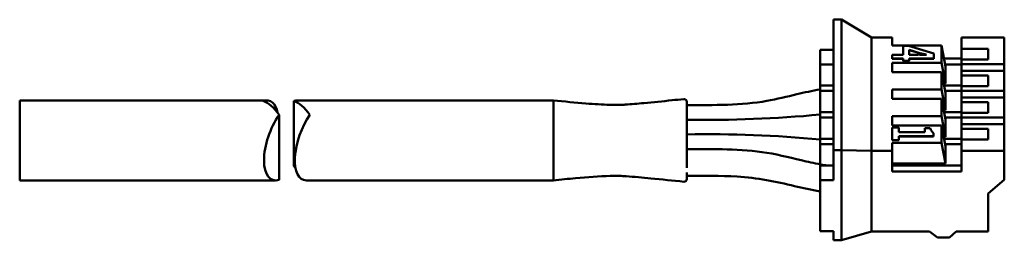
# Model space of a CAD drawing. Header units: millimetres. Extents: x 0 to 420, y 0 to 297.
# Tile 8 of 10: x 252 to 289, y 215 to 223. Entities that reach past the tile are written whole.
import ezdxf

# ---------------------------------------------------------------- set-up
doc = ezdxf.new("R2010")
doc.units = ezdxf.units.MM
doc.header["$LTSCALE"] = 0.75
doc.layers.add('Visible', color=7, linetype='Continuous', lineweight=50)

msp = doc.modelspace()

# ---------------------------------------------------------------- linework, layer by layer
at = {"layer": 'Visible', "extrusion": (0, 1, 0)}
for p, q in [((282.237, 218.269), (282.237, 223.169)), ((282.237, 223.169), (282.537, 223.169)), ((283.663, 222.497), (282.537, 223.169)), ((282.537, 218.269), (282.537, 223.169)), ((284.437, 222.497), (283.663, 222.497)), ((283.663, 218.247), (283.663, 222.497)), ((284.437, 222.497), (284.437, 222.197)), ((284.437, 222.197), (286.278, 222.197)), ((285.052, 222.187), (284.846, 222.187)), ((284.846, 222.187), (284.846, 221.855)), ((285.99, 221.897), (285.052, 222.187)), ((286.278, 221.547), (286.278, 222.197)), ((286.278, 222.197), (286.437, 221.418)), ((288.637, 222.497), (287.037, 222.497)), ((287.037, 222.072), (287.037, 222.497)), ((288.637, 221.497), (288.637, 222.497)), ((282.237, 222.043), (281.737, 222.043)), ((281.737, 221.493), (281.737, 222.043)), ((284.846, 221.855), (284.438, 221.855)), ((284.438, 221.855), (284.438, 221.711)), ((285.077, 221.855), (285.077, 222.037)), ((285.077, 222.037), (285.466, 221.916)), ((285.077, 222.028), (285.466, 221.907)), ((285.396, 221.855), (285.077, 221.855)), ((285.466, 221.916), (285.466, 221.907)), ((285.721, 221.854), (285.721, 221.849)), ((285.721, 221.854), (285.721, 221.849)), ((285.99, 221.711), (285.99, 221.897)), ((287.037, 222.072), (288.037, 222.072)), ((287.037, 221.672), (287.037, 222.072)), ((288.037, 221.672), (288.037, 222.072)), ((282.237, 221.493), (281.737, 221.493)), ((281.737, 220.693), (281.737, 221.493)), ((284.437, 221.547), (284.437, 221.197)), ((284.437, 221.547), (286.278, 221.547)), ((284.438, 221.711), (284.438, 221.703)), ((284.438, 221.711), (284.846, 221.711)), ((284.438, 221.703), (284.846, 221.703)), ((284.846, 221.711), (284.846, 221.619)), ((284.846, 221.619), (284.846, 221.61)), ((284.846, 221.619), (285.077, 221.619)), ((284.846, 221.61), (285.077, 221.61)), ((285.077, 221.619), (285.077, 221.711)), ((285.077, 221.711), (285.99, 221.711)), ((285.077, 221.703), (285.99, 221.703)), ((285.077, 221.619), (285.077, 221.61)), ((285.99, 221.711), (285.99, 221.703)), ((286.437, 220.768), (286.278, 221.547)), ((286.376, 221.718), (287.037, 221.718)), ((286.422, 221.493), (287.037, 221.493)), ((286.437, 220.768), (286.437, 221.418)), ((287.037, 221.672), (288.037, 221.672)), ((287.037, 221.497), (287.037, 221.672)), ((287.037, 221.247), (287.037, 221.497)), ((288.637, 221.497), (287.037, 221.497)), ((288.637, 221.497), (288.637, 221.247)), ((284.437, 221.197), (286.278, 221.197)), ((286.278, 220.547), (286.278, 221.197)), ((286.278, 221.197), (286.437, 220.418)), ((287.037, 221.072), (287.037, 221.247)), ((288.637, 221.247), (287.037, 221.247)), ((287.037, 220.672), (287.037, 221.072)), ((287.037, 221.072), (288.037, 221.072)), ((288.037, 220.672), (288.037, 221.072)), ((288.637, 220.497), (288.637, 221.247)), ((282.237, 220.693), (281.737, 220.693)), ((281.737, 220.493), (281.737, 220.693)), ((286.366, 220.768), (286.437, 220.768)), ((287.037, 220.693), (286.381, 220.693)), ((287.037, 220.672), (288.037, 220.672)), ((287.037, 220.497), (287.037, 220.672)), ((281.737, 219.693), (281.737, 220.493)), ((282.237, 220.493), (281.737, 220.493)), ((284.437, 220.547), (284.437, 220.197)), ((284.437, 220.547), (286.278, 220.547)), ((286.437, 219.768), (286.278, 220.547)), ((286.422, 220.493), (287.037, 220.493)), ((286.437, 219.768), (286.437, 220.418)), ((287.037, 220.247), (287.037, 220.497)), ((288.637, 220.497), (287.037, 220.497)), ((288.637, 220.497), (288.637, 220.247)), ((251.737, 220.14), (251.737, 218.808)), ((260.993, 220.14), (251.737, 220.14)), ((262.014, 217.681), (262.014, 220.119)), ((271.737, 220.14), (262.147, 220.14)), ((284.437, 220.197), (286.278, 220.197)), ((286.278, 219.547), (286.278, 220.197)), ((286.278, 220.197), (286.437, 219.418)), ((287.037, 220.072), (287.037, 220.247)), ((288.637, 220.247), (287.037, 220.247)), ((287.037, 219.672), (287.037, 220.072)), ((287.037, 220.072), (288.037, 220.072)), ((288.037, 219.672), (288.037, 220.072)), ((288.637, 219.497), (288.637, 220.247)), ((261.46, 217.162), (261.46, 219.599)), ((282.237, 219.693), (281.737, 219.693)), ((281.737, 219.493), (281.737, 219.693)), ((286.366, 219.768), (286.437, 219.768)), ((287.037, 219.693), (286.381, 219.693)), ((287.037, 219.497), (287.037, 219.672)), ((287.037, 219.672), (288.037, 219.672)), ((282.237, 219.493), (281.737, 219.493)), ((281.737, 218.693), (281.737, 219.493)), ((284.437, 219.547), (284.437, 219.197)), ((284.437, 219.547), (286.278, 219.547)), ((284.437, 219.197), (286.278, 219.197)), ((286.437, 218.768), (286.278, 219.547)), ((286.278, 218.547), (286.278, 219.197)), ((286.278, 219.197), (286.437, 218.418)), ((286.422, 219.493), (287.037, 219.493)), ((286.437, 218.768), (286.437, 219.418)), ((287.037, 219.247), (287.037, 219.497)), ((288.637, 219.497), (287.037, 219.497)), ((288.637, 219.247), (287.037, 219.247)), ((287.037, 219.072), (287.037, 219.247)), ((288.637, 219.497), (288.637, 219.247)), ((288.637, 218.247), (288.637, 219.247)), ((284.688, 219.12), (284.438, 219.12)), ((284.438, 219.12), (284.438, 218.653)), ((284.688, 218.952), (284.688, 219.12)), ((285.664, 218.952), (284.688, 218.952)), ((285.858, 219.094), (285.664, 219.094)), ((285.664, 219.094), (285.664, 218.952)), ((285.989, 218.799), (285.989, 218.913)), ((287.037, 219.072), (288.037, 219.072)), ((287.037, 218.672), (287.037, 219.072)), ((288.037, 218.672), (288.037, 219.072)), ((251.737, 218.808), (251.737, 218.426)), ((282.237, 218.693), (281.737, 218.693)), ((281.737, 218.493), (281.737, 218.693)), ((282.237, 218.493), (281.737, 218.493)), ((281.737, 217.74), (281.737, 218.493)), ((284.437, 218.547), (284.437, 218.247)), ((284.437, 218.547), (286.278, 218.547)), ((284.438, 218.653), (284.438, 218.644)), ((284.438, 218.653), (284.688, 218.653)), ((284.438, 218.644), (284.688, 218.644)), ((284.688, 218.653), (284.688, 218.799)), ((284.688, 218.799), (285.989, 218.799)), ((284.688, 218.79), (285.989, 218.79)), ((284.688, 218.653), (284.688, 218.644)), ((285.989, 218.799), (285.989, 218.79)), ((286.437, 217.768), (286.278, 218.547)), ((286.366, 218.768), (286.437, 218.768)), ((287.037, 218.693), (286.381, 218.693)), ((286.422, 218.493), (287.037, 218.493)), ((287.037, 218.672), (288.037, 218.672)), ((287.037, 218.247), (287.037, 218.672)), ((251.737, 218.426), (251.737, 217.265)), ((282.237, 217.143), (282.237, 218.269)), ((282.537, 218.269), (282.237, 218.269)), ((283.663, 218.247), (282.537, 218.269)), ((282.537, 214.891), (282.537, 218.269)), ((283.663, 218.247), (284.437, 218.247)), ((283.663, 215.216), (283.663, 218.247)), ((284.437, 217.468), (284.437, 218.247)), ((286.437, 217.768), (286.437, 218.418)), ((287.037, 218.247), (287.037, 217.468)), ((287.037, 218.247), (288.637, 218.247)), ((288.637, 217.165), (288.637, 218.247)), ((284.437, 217.768), (286.437, 217.768)), ((282.237, 217.693), (281.737, 217.693)), ((281.737, 217.143), (281.737, 217.693)), ((287.037, 217.693), (284.437, 217.693)), ((284.437, 217.468), (287.037, 217.468)), ((251.737, 217.14), (251.737, 217.265)), ((261.327, 217.14), (251.737, 217.14)), ((271.737, 217.14), (262.481, 217.14)), ((282.237, 217.143), (281.737, 217.143)), ((281.737, 215.237), (281.737, 217.143)), ((288.037, 216.645), (288.637, 217.165)), ((288.037, 215.216), (288.037, 216.645)), ((282.237, 215.237), (281.737, 215.237)), ((282.237, 214.891), (282.237, 215.237)), ((283.663, 215.216), (282.537, 214.891)), ((285.837, 215.216), (283.663, 215.216)), ((285.837, 215.216), (286.135, 215)), ((286.587, 215), (286.837, 215.216)), ((288.037, 215.216), (286.837, 215.216)), ((282.537, 214.891), (282.237, 214.891)), ((286.587, 215), (286.135, 215))]:
    msp.add_line(p, q, dxfattribs=at)
at = {"layer": 'Visible'}
for centre, radius, start, end in [((285.345, 210.988), 10.868, 88.0179, 89.7328), ((287.38, 229.254), 7.584, 255.3778, 257.3607), ((287.323, 229.019), 7.35, 255.362, 257.2709), ((276.637, 220.091), 0.0999, 0.0374, 95.8198), ((277.48, 264.921), 45.512, 269.0651, 275.3675), ((277.504, 173.39), 45.482, 84.6601, 90.9666), ((286.206, 219.208), 0.367, 198.1954, 233.5812), ((276.637, 217.19), 0.0999, 263.9648, 359.9615)]:
    msp.add_arc(centre, radius, start, end, dxfattribs=at)
at = {"layer": 'Visible', "extrusion": (-1.97722e-16, 6.11123e-18, -1)}
for centre, start_param, end_param in [((260.56, 218.64), -0.336594, 0.638667), ((261.76, 218.64), 2.804999, 5.239108)]:
    msp.add_ellipse(centre, major_axis=(0.551, 1.479), ratio=0.451416, start_param=start_param, end_param=end_param, dxfattribs=at)
at = {"layer": 'Visible'}
for centre, major_axis, start_param, end_param in [((261.16, 218.64), (-0.551, 1.479), -1.044077, -0.336594), ((261.714, 218.64), (0.551, 1.479), 0.166737, 0.336594), ((262.914, 218.64), (0.551, 1.479), 1.044077, 3.308329)]:
    msp.add_ellipse(centre, major_axis=major_axis, ratio=0.451416, start_param=start_param, end_param=end_param, dxfattribs=at)
at = {"layer": 'Visible', "extrusion": (-1.97722e-16, -6.11125e-18, -1)}
for start_param, end_param in [(0.336594, 1.044077), (4.113733, 4.185669)]:
    msp.add_ellipse((262.314, 218.64), major_axis=(-0.551, 1.479), ratio=0.451416, start_param=start_param, end_param=end_param, dxfattribs=at)
at = {"layer": 'Visible'}
for points, knots in [([(276.737, 219.965), (277.743, 219.965), (278.794, 219.953), (280.123, 220.188), (280.49, 220.281), (281.148, 220.436), (281.437, 220.502), (281.737, 220.552)], [0, 0, 0, 0, 0.3017197, 0.3017197, 0.4252334, 0.4252334, 0.5195625, 0.5195625, 0.5195625, 0.5195625]), ([(271.737, 220.14), (272.148, 220.097), (272.558, 220.057), (273.265, 220.002), (273.569, 219.983), (273.961, 219.972), (274.067, 219.971), (274.219, 219.973), (274.269, 219.974), (274.334, 219.976), (274.351, 219.977), (274.379, 219.979), (274.389, 219.979), (274.408, 219.98), (274.421, 219.981), (274.54, 219.989), (274.664, 220), (274.898, 220.02), (275.014, 220.03), (275.48, 220.073), (275.83, 220.108), (276.329, 220.159), (276.478, 220.175), (276.627, 220.19)], [0, 0, 0, 0, 0.1262712, 0.1262712, 0.2221562, 0.2221562, 0.2596302, 0.2596302, 0.2791198, 0.2791198, 0.2864205, 0.2864205, 0.2908588, 0.2908588, 0.2954253, 0.2954253, 0.3317125, 0.3317125, 0.3672121, 0.3672121, 0.4737044, 0.4737044, 0.5189527, 0.5189527, 0.5189527, 0.5189527]), ([(271.737, 219.939), (271.737, 219.787), (271.737, 219.418), (271.737, 218.969), (271.737, 218.808)], [0.3269443, 0.3269443, 0.3269443, 0.3269443, 0.4134721, 0.4616476, 0.4616476, 0.4616476, 0.4616476]), ([(276.737, 220.031), (276.737, 219.996), (276.737, 219.96), (276.737, 219.925), (276.737, 219.889), (276.737, 219.854), (276.737, 219.819), (276.737, 219.748), (276.737, 219.677), (276.737, 219.605), (276.737, 219.462), (276.737, 219.318), (276.737, 219.172), (276.737, 219.027), (276.737, 218.88), (276.737, 218.732), (276.737, 218.657), (276.737, 218.583), (276.737, 218.508), (276.737, 218.471), (276.737, 218.434), (276.737, 218.396), (276.737, 218.359), (276.737, 218.322), (276.737, 218.284)], [0, 0, 0, 0, 0.000218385, 0.000218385, 0.000218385, 0.000436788, 0.000436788, 0.000436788, 0.000873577, 0.000873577, 0.000873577, 0.001747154, 0.001747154, 0.001747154, 0.002620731, 0.002620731, 0.002620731, 0.003057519, 0.003057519, 0.003057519, 0.003275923, 0.003275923, 0.003275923, 0.003494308, 0.003494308, 0.003494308, 0.003494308]), ([(271.737, 218.426), (271.737, 218.37), (271.737, 218.281), (271.737, 218.165), (271.737, 218.057), (271.737, 217.984), (271.737, 217.937), (271.737, 217.919), (271.737, 217.89), (271.737, 217.861), (271.737, 217.844), (271.737, 217.799), (271.737, 217.733), (271.737, 217.644), (271.737, 217.557), (271.737, 217.496), (271.737, 217.384), (271.737, 217.317), (271.737, 217.266)], [0.5, 0.5, 0.5, 0.5, 0.5172709, 0.5345419, 0.5518128, 0.5690837, 0.5690837, 0.573014, 0.5769443, 0.5808746, 0.5848048, 0.5848048, 0.6020758, 0.6193467, 0.6366176, 0.6538886, 0.6538886, 0.692241, 0.692241, 0.692241, 0.692241]), ([(276.737, 218.315), (277.741, 218.315), (278.776, 218.326), (280.248, 218.094), (280.727, 217.965), (281.445, 217.797), (281.685, 217.745), (281.964, 217.702), (281.995, 217.697), (282.026, 217.693)], [0, 0, 0, 0, 0.3012549, 0.3012549, 0.4613798, 0.4613798, 0.5400375, 0.5400375, 0.5496155, 0.5496155, 0.5496155, 0.5496155]), ([(276.737, 218.284), (276.737, 218.25), (276.737, 218.206), (276.737, 218.154), (276.737, 218.103), (276.737, 218.044), (276.737, 217.982), (276.737, 217.922), (276.737, 217.86), (276.737, 217.799), (276.737, 217.758), (276.737, 217.718), (276.737, 217.679), (276.737, 217.655), (276.737, 217.633), (276.737, 217.611)], [0, 0, 0, 0, 0.0001905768, 0.0001905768, 0.0001905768, 0.0003819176, 0.0003819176, 0.0003819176, 0.0005652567, 0.0005652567, 0.0005652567, 0.0006893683, 0.0006893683, 0.0006893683, 0.0007638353, 0.0007638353, 0.0007638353, 0.0007638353]), ([(276.737, 217.438), (276.737, 217.382), (276.737, 217.333), (276.737, 217.294), (276.737, 217.255), (276.737, 217.226), (276.737, 217.208), (276.737, 217.196), (276.737, 217.19), (276.737, 217.19)], [0, 0, 0, 0, 0.0001906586, 0.0001906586, 0.0001906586, 0.0003822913, 0.0003822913, 0.0003822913, 0.0005172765, 0.0005172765, 0.0005172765, 0.0005172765]), ([(276.627, 217.09), (276.215, 217.133), (275.803, 217.175), (275.081, 217.244), (274.758, 217.275), (274.454, 217.297), (274.442, 217.298), (274.423, 217.299), (274.417, 217.299), (274.233, 217.311), (274.066, 217.311), (273.462, 217.295), (273.014, 217.261), (272.294, 217.197), (272.016, 217.169), (271.737, 217.14)], [0, 0, 0, 0, 0.1252241, 0.1252241, 0.2198386, 0.2198386, 0.2241081, 0.2241081, 0.2262434, 0.2262434, 0.2947481, 0.2947481, 0.4327766, 0.4327766, 0.5184786, 0.5184786, 0.5184786, 0.5184786]), ([(271.737, 217.266), (271.737, 217.201), (271.737, 217.148), (271.737, 217.14), (271.737, 217.14)], [0.69224102, 0.69224102, 0.69224102, 0.69224102, 0.74041643, 0.75197499, 0.75197499, 0.75197499, 0.75197499]), ([(281.737, 216.725), (281.405, 216.779), (281.087, 216.853), (280.09, 217.092), (279.375, 217.241), (277.998, 217.32), (277.366, 217.315), (276.737, 217.315)], [0.1013148, 0.1013148, 0.1013148, 0.1013148, 0.2054476, 0.2054476, 0.4325933, 0.4325933, 0.6212558, 0.6212558, 0.6212558, 0.6212558])]:
    msp.add_open_spline(points, degree=3, knots=knots, dxfattribs=at)
for points in [[(271.737, 220.14), (271.737, 220.139), (271.737, 220.071), (271.737, 219.939)], [(276.737, 220.091), (276.737, 220.091), (276.737, 220.07), (276.737, 220.031)], [(271.737, 218.808), (271.737, 218.679), (271.737, 218.55), (271.737, 218.426)]]:
    msp.add_open_spline(points, degree=3, dxfattribs=at)

doc.saveas('drawing.dxf')
